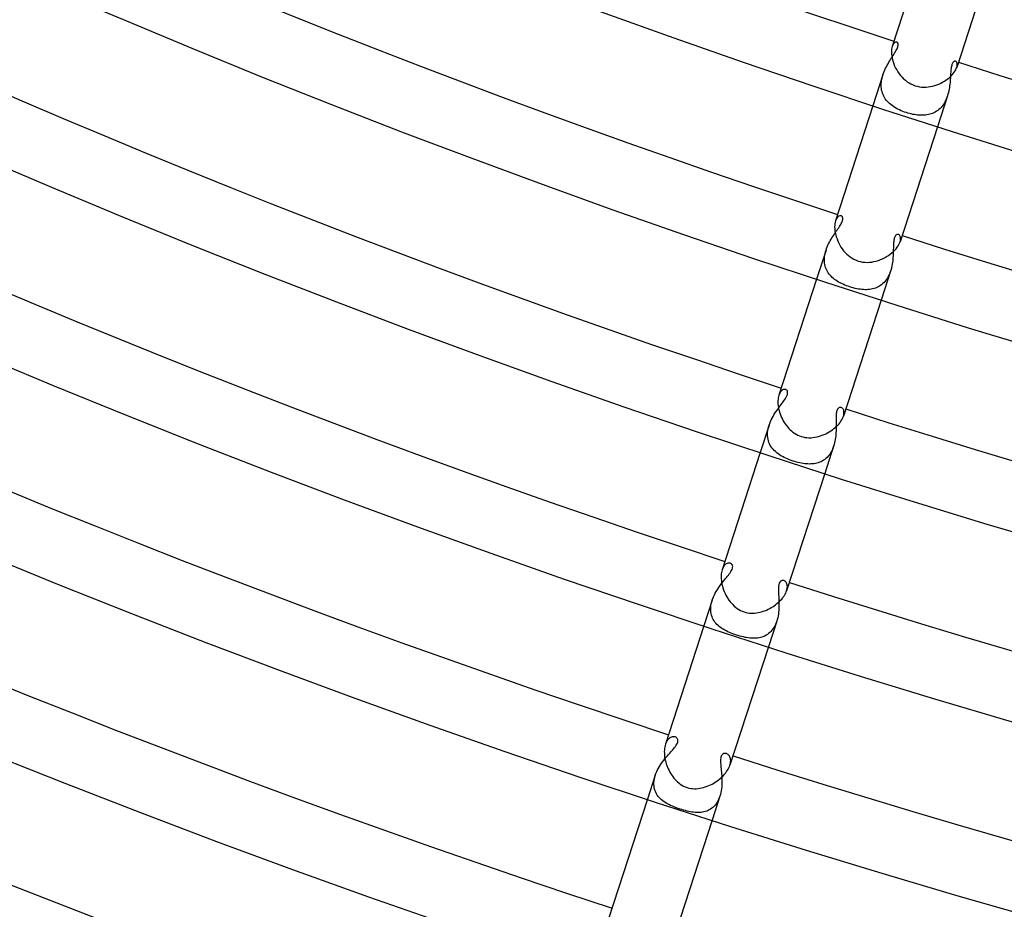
# Model space of a CAD drawing. Header units: millimetres. Extents: x -660 to 660, y -630 to 630.
# Tile 41 of 131: x -215 to -157, y -549 to -496. Entities that reach past the tile are written whole.
import ezdxf

# ---------------------------------------------------------------- set-up
doc = ezdxf.new("R2010")
doc.units = ezdxf.units.MM
doc.layers.add('HIDDEN', color=7, linetype='Continuous')
doc.layers.add('THICK', color=7, linetype='Continuous')

msp = doc.modelspace()

# ---------------------------------------------------------------- linework, layer by layer
at = {"layer": 'HIDDEN'}
for p, q in [((-163.899, -497.969), (-163.925, -498.038)), ((-163.868, -497.911), (-163.899, -497.969)), ((-163.834, -497.863), (-163.868, -497.911)), ((-163.798, -497.827), (-163.834, -497.863)), ((-163.762, -497.802), (-163.798, -497.827)), ((-163.725, -497.787), (-163.762, -497.802)), ((-163.691, -497.782), (-163.725, -497.787)), ((-163.659, -497.787), (-163.691, -497.782)), ((-163.637, -497.797), (-163.659, -497.787)), ((-163.617, -497.813), (-163.637, -497.797)), ((-163.601, -497.834), (-163.617, -497.813)), ((-163.589, -497.861), (-163.601, -497.834)), ((-163.581, -497.893), (-163.589, -497.861)), ((-163.587, -498.015), (-163.579, -497.97)), ((-163.578, -497.929), (-163.581, -497.893)), ((-163.579, -497.97), (-163.578, -497.929)), ((-163.872, -498.581), (-163.826, -498.509)), ((-163.826, -498.509), (-163.782, -498.438)), ((-163.782, -498.438), (-163.742, -498.369)), ((-163.742, -498.369), (-163.704, -498.303)), ((-163.704, -498.303), (-163.67, -498.238)), ((-163.67, -498.238), (-163.641, -498.176)), ((-163.641, -498.176), (-163.617, -498.118)), ((-163.617, -498.118), (-163.599, -498.065)), ((-163.599, -498.065), (-163.587, -498.015)), ((-164.217, -499.146), (-164.168, -499.058)), ((-164.168, -499.058), (-164.118, -498.973)), ((-164.118, -498.973), (-164.067, -498.89)), ((-164.067, -498.89), (-164.017, -498.809)), ((-164.017, -498.809), (-163.967, -498.731)), ((-163.967, -498.731), (-163.919, -498.655)), ((-163.919, -498.655), (-163.872, -498.581)), ((-160.404, -499.113), (-160.419, -499.163)), ((-160.387, -499.068), (-160.404, -499.113)), ((-160.369, -499.029), (-160.387, -499.068)), ((-160.349, -498.997), (-160.369, -499.029)), ((-160.329, -498.97), (-160.349, -498.997)), ((-160.308, -498.949), (-160.329, -498.97)), ((-160.288, -498.932), (-160.308, -498.949)), ((-160.267, -498.921), (-160.288, -498.932)), ((-160.247, -498.913), (-160.267, -498.921)), ((-160.227, -498.91), (-160.247, -498.913)), ((-160.208, -498.91), (-160.227, -498.91)), ((-160.189, -498.914), (-160.208, -498.91)), ((-160.16, -498.929), (-160.189, -498.914)), ((-160.135, -498.953), (-160.16, -498.929)), ((-160.115, -498.986), (-160.135, -498.953)), ((-160.1, -499.028), (-160.115, -498.986)), ((-160.102, -499.202), (-160.093, -499.136)), ((-160.092, -499.078), (-160.1, -499.028)), ((-160.093, -499.136), (-160.092, -499.078)), ((-164.471, -499.718), (-165.062, -501.536)), ((-164.501, -499.816), (-164.47, -499.716)), ((-164.47, -499.716), (-164.436, -499.616)), ((-164.436, -499.616), (-164.398, -499.518)), ((-164.398, -499.518), (-164.356, -499.423)), ((-164.356, -499.423), (-164.312, -499.328)), ((-164.312, -499.328), (-164.265, -499.236)), ((-164.265, -499.236), (-164.217, -499.146)), ((-160.481, -499.642), (-160.486, -499.725)), ((-160.475, -499.561), (-160.481, -499.642)), ((-160.469, -499.485), (-160.475, -499.561)), ((-160.462, -499.411), (-160.469, -499.485)), ((-160.454, -499.343), (-160.462, -499.411)), ((-160.444, -499.278), (-160.454, -499.343)), ((-160.432, -499.218), (-160.444, -499.278)), ((-160.419, -499.163), (-160.432, -499.218)), ((-160.121, -499.274), (-160.102, -499.202)), ((-164.575, -500.32), (-164.571, -500.219)), ((-164.571, -500.219), (-164.562, -500.119)), ((-164.562, -500.119), (-164.547, -500.018)), ((-164.547, -500.018), (-164.526, -499.917)), ((-164.526, -499.917), (-164.501, -499.816)), ((-160.528, -500.273), (-160.54, -500.369)), ((-160.518, -500.177), (-160.528, -500.273)), ((-160.51, -500.083), (-160.518, -500.177)), ((-160.503, -499.99), (-160.51, -500.083)), ((-160.497, -499.9), (-160.503, -499.99)), ((-160.491, -499.811), (-160.497, -499.9)), ((-160.486, -499.725), (-160.491, -499.811)), ((-164.572, -500.419), (-164.575, -500.32)), ((-164.563, -500.515), (-164.572, -500.419)), ((-164.548, -500.61), (-164.563, -500.515)), ((-164.526, -500.702), (-164.548, -500.61)), ((-164.499, -500.792), (-164.526, -500.702)), ((-164.465, -500.879), (-164.499, -500.792)), ((-164.426, -500.963), (-164.465, -500.879)), ((-160.638, -500.858), (-160.667, -500.953)), ((-160.612, -500.76), (-160.638, -500.858)), ((-160.589, -500.662), (-160.612, -500.76)), ((-160.57, -500.564), (-160.589, -500.662)), ((-160.554, -500.467), (-160.57, -500.564)), ((-160.54, -500.369), (-160.554, -500.467)), ((-164.381, -501.044), (-164.426, -500.963)), ((-164.332, -501.122), (-164.381, -501.044)), ((-164.277, -501.197), (-164.332, -501.122)), ((-164.217, -501.269), (-164.277, -501.197)), ((-164.152, -501.337), (-164.217, -501.269)), ((-164.084, -501.403), (-164.152, -501.337)), ((-164.011, -501.466), (-164.084, -501.403)), ((-160.667, -500.954), (-161.258, -502.772)), ((-160.872, -501.404), (-160.924, -501.484)), ((-160.822, -501.319), (-160.872, -501.404)), ((-160.777, -501.232), (-160.822, -501.319)), ((-160.737, -501.141), (-160.777, -501.232)), ((-160.7, -501.048), (-160.737, -501.141)), ((-160.667, -500.953), (-160.7, -501.048)), ((-163.933, -501.526), (-164.011, -501.466)), ((-163.852, -501.583), (-163.933, -501.526)), ((-163.768, -501.637), (-163.852, -501.583)), ((-163.679, -501.689), (-163.768, -501.637)), ((-163.588, -501.738), (-163.679, -501.689)), ((-163.494, -501.784), (-163.588, -501.738)), ((-163.397, -501.828), (-163.494, -501.784)), ((-163.297, -501.869), (-163.397, -501.828)), ((-163.195, -501.907), (-163.297, -501.869)), ((-163.091, -501.943), (-163.195, -501.907)), ((-162.997, -501.972), (-163.091, -501.943)), ((-162.902, -501.998), (-162.997, -501.972)), ((-162.806, -502.022), (-162.902, -501.998)), ((-162.711, -502.043), (-162.806, -502.022)), ((-161.709, -502.041), (-161.795, -502.061)), ((-161.626, -502.015), (-161.709, -502.041)), ((-161.545, -501.985), (-161.626, -502.015)), ((-161.465, -501.95), (-161.545, -501.985)), ((-161.388, -501.91), (-161.465, -501.95)), ((-161.313, -501.864), (-161.388, -501.91)), ((-161.241, -501.814), (-161.313, -501.864)), ((-161.171, -501.757), (-161.241, -501.814)), ((-161.104, -501.696), (-161.171, -501.757)), ((-161.041, -501.63), (-161.104, -501.696)), ((-160.981, -501.56), (-161.041, -501.63)), ((-160.924, -501.484), (-160.981, -501.56)), ((-162.616, -502.061), (-162.711, -502.043)), ((-162.521, -502.076), (-162.616, -502.061)), ((-162.427, -502.087), (-162.521, -502.076)), ((-162.333, -502.095), (-162.427, -502.087)), ((-162.241, -502.1), (-162.333, -502.095)), ((-162.149, -502.1), (-162.241, -502.1)), ((-162.059, -502.097), (-162.149, -502.1)), ((-161.969, -502.089), (-162.059, -502.097)), ((-161.881, -502.077), (-161.969, -502.089)), ((-161.795, -502.061), (-161.881, -502.077)), ((-167.234, -508.239), (-167.267, -508.321)), ((-167.197, -508.17), (-167.234, -508.239)), ((-167.155, -508.114), (-167.197, -508.17)), ((-167.11, -508.071), (-167.155, -508.114)), ((-167.064, -508.041), (-167.11, -508.071)), ((-167.019, -508.024), (-167.064, -508.041)), ((-166.975, -508.019), (-167.019, -508.024)), ((-166.935, -508.026), (-166.975, -508.019)), ((-166.912, -508.036), (-166.935, -508.026)), ((-166.928, -508.48), (-166.9, -508.424)), ((-166.891, -508.051), (-166.912, -508.036)), ((-166.9, -508.424), (-166.877, -508.371)), ((-166.873, -508.07), (-166.891, -508.051)), ((-166.877, -508.371), (-166.86, -508.321)), ((-166.858, -508.094), (-166.873, -508.07)), ((-166.86, -508.321), (-166.847, -508.274)), ((-166.847, -508.122), (-166.858, -508.094)), ((-166.84, -508.154), (-166.847, -508.122)), ((-166.847, -508.274), (-166.84, -508.231)), ((-166.837, -508.191), (-166.84, -508.154)), ((-166.84, -508.231), (-166.837, -508.191)), ((-167.273, -509.012), (-167.223, -508.939)), ((-167.223, -508.939), (-167.174, -508.868)), ((-167.174, -508.868), (-167.126, -508.798)), ((-167.126, -508.798), (-167.081, -508.731)), ((-167.081, -508.731), (-167.037, -508.665)), ((-167.037, -508.665), (-166.997, -508.601)), ((-166.997, -508.601), (-166.96, -508.539)), ((-166.96, -508.539), (-166.928, -508.48)), ((-167.673, -509.671), (-167.627, -509.582)), ((-167.627, -509.582), (-167.579, -509.494)), ((-167.579, -509.494), (-167.529, -509.408)), ((-167.529, -509.408), (-167.479, -509.325)), ((-167.479, -509.325), (-167.428, -509.243)), ((-167.428, -509.243), (-167.376, -509.164)), ((-167.376, -509.164), (-167.324, -509.087)), ((-167.324, -509.087), (-167.273, -509.012)), ((-163.836, -509.535), (-163.843, -509.605)), ((-163.827, -509.47), (-163.836, -509.535)), ((-163.816, -509.41), (-163.827, -509.47)), ((-163.803, -509.355), (-163.816, -509.41)), ((-163.787, -509.306), (-163.803, -509.355)), ((-163.769, -509.262), (-163.787, -509.306)), ((-163.749, -509.224), (-163.769, -509.262)), ((-163.727, -509.191), (-163.749, -509.224)), ((-163.704, -509.165), (-163.727, -509.191)), ((-163.679, -509.145), (-163.704, -509.165)), ((-163.654, -509.131), (-163.679, -509.145)), ((-163.629, -509.122), (-163.654, -509.131)), ((-163.604, -509.118), (-163.629, -509.122)), ((-163.58, -509.118), (-163.604, -509.118)), ((-163.557, -509.124), (-163.58, -509.118)), ((-163.524, -509.139), (-163.557, -509.124)), ((-163.495, -509.163), (-163.524, -509.139)), ((-163.47, -509.197), (-163.495, -509.163)), ((-163.45, -509.238), (-163.47, -509.197)), ((-163.462, -509.558), (-163.442, -509.48)), ((-163.436, -509.288), (-163.45, -509.238)), ((-163.442, -509.48), (-163.431, -509.409)), ((-163.429, -509.345), (-163.436, -509.288)), ((-163.431, -509.409), (-163.429, -509.345)), ((-167.827, -510.046), (-168.384, -511.76)), ((-167.88, -510.239), (-167.856, -510.141)), ((-167.856, -510.141), (-167.826, -510.044)), ((-167.826, -510.044), (-167.793, -509.949)), ((-167.793, -509.949), (-167.756, -509.855)), ((-167.756, -509.855), (-167.716, -509.762)), ((-167.716, -509.762), (-167.673, -509.671)), ((-163.862, -510.101), (-163.865, -510.194)), ((-163.86, -510.011), (-163.862, -510.101)), ((-163.858, -509.924), (-163.86, -510.011)), ((-163.855, -509.839), (-163.858, -509.924)), ((-163.852, -509.757), (-163.855, -509.839)), ((-163.848, -509.679), (-163.852, -509.757)), ((-163.843, -509.605), (-163.848, -509.679)), ((-167.925, -510.624), (-167.922, -510.529)), ((-167.922, -510.719), (-167.925, -510.624)), ((-167.922, -510.529), (-167.914, -510.432)), ((-167.914, -510.811), (-167.922, -510.719)), ((-167.914, -510.432), (-167.9, -510.336)), ((-167.9, -510.336), (-167.88, -510.239)), ((-163.898, -510.682), (-163.911, -510.783)), ((-163.888, -510.582), (-163.898, -510.682)), ((-163.879, -510.483), (-163.888, -510.582)), ((-163.873, -510.385), (-163.879, -510.483)), ((-163.868, -510.288), (-163.873, -510.385)), ((-163.865, -510.194), (-163.868, -510.288)), ((-167.899, -510.901), (-167.914, -510.811)), ((-167.879, -510.989), (-167.899, -510.901)), ((-167.853, -511.074), (-167.879, -510.989)), ((-167.821, -511.156), (-167.853, -511.074)), ((-167.784, -511.236), (-167.821, -511.156)), ((-167.742, -511.314), (-167.784, -511.236)), ((-167.695, -511.388), (-167.742, -511.314)), ((-164.023, -511.282), (-164.58, -512.996)), ((-164.022, -511.281), (-164.056, -511.377)), ((-163.993, -511.183), (-164.022, -511.281)), ((-163.967, -511.085), (-163.993, -511.183)), ((-163.945, -510.985), (-163.967, -511.085)), ((-163.926, -510.884), (-163.945, -510.985)), ((-163.911, -510.783), (-163.926, -510.884)), ((-167.644, -511.459), (-167.695, -511.388)), ((-167.587, -511.527), (-167.644, -511.459)), ((-167.527, -511.593), (-167.587, -511.527)), ((-167.463, -511.655), (-167.527, -511.593)), ((-167.394, -511.715), (-167.463, -511.655)), ((-167.322, -511.773), (-167.394, -511.715)), ((-167.246, -511.828), (-167.322, -511.773)), ((-167.166, -511.88), (-167.246, -511.828)), ((-167.084, -511.93), (-167.166, -511.88)), ((-164.342, -511.884), (-164.404, -511.954)), ((-164.284, -511.81), (-164.342, -511.884)), ((-164.231, -511.731), (-164.284, -511.81)), ((-164.181, -511.649), (-164.231, -511.731)), ((-164.135, -511.562), (-164.181, -511.649)), ((-164.094, -511.471), (-164.135, -511.562)), ((-164.056, -511.377), (-164.094, -511.471)), ((-166.998, -511.978), (-167.084, -511.93)), ((-166.909, -512.023), (-166.998, -511.978)), ((-166.818, -512.066), (-166.909, -512.023)), ((-166.724, -512.107), (-166.818, -512.066)), ((-166.628, -512.146), (-166.724, -512.107)), ((-166.529, -512.182), (-166.628, -512.146)), ((-166.429, -512.216), (-166.529, -512.182)), ((-166.326, -512.248), (-166.429, -512.216)), ((-166.221, -512.278), (-166.326, -512.248)), ((-166.117, -512.304), (-166.221, -512.278)), ((-166.014, -512.326), (-166.117, -512.304)), ((-165.912, -512.345), (-166.014, -512.326)), ((-165.813, -512.36), (-165.912, -512.345)), ((-165.715, -512.371), (-165.813, -512.36)), ((-165.619, -512.379), (-165.715, -512.371)), ((-165.526, -512.382), (-165.619, -512.379)), ((-165.434, -512.382), (-165.526, -512.382)), ((-165.344, -512.377), (-165.434, -512.382)), ((-165.255, -512.369), (-165.344, -512.377)), ((-165.168, -512.356), (-165.255, -512.369)), ((-165.082, -512.338), (-165.168, -512.356)), ((-164.998, -512.316), (-165.082, -512.338)), ((-164.915, -512.289), (-164.998, -512.316)), ((-164.835, -512.257), (-164.915, -512.289)), ((-164.756, -512.22), (-164.835, -512.257)), ((-164.68, -512.177), (-164.756, -512.22)), ((-164.607, -512.129), (-164.68, -512.177)), ((-164.536, -512.076), (-164.607, -512.129)), ((-164.469, -512.018), (-164.536, -512.076)), ((-164.404, -511.954), (-164.469, -512.018)), ((-170.383, -518.292), (-170.421, -518.316)), ((-170.346, -518.274), (-170.383, -518.292)), ((-170.309, -518.263), (-170.346, -518.274)), ((-170.273, -518.258), (-170.309, -518.263)), ((-170.238, -518.259), (-170.273, -518.258)), ((-170.205, -518.267), (-170.238, -518.259)), ((-170.171, -518.282), (-170.205, -518.267)), ((-170.141, -518.305), (-170.171, -518.282)), ((-170.585, -518.542), (-170.609, -518.608)), ((-170.557, -518.483), (-170.585, -518.542)), ((-170.525, -518.43), (-170.557, -518.483)), ((-170.492, -518.385), (-170.525, -518.43)), ((-170.457, -518.347), (-170.492, -518.385)), ((-170.421, -518.316), (-170.457, -518.347)), ((-170.309, -518.932), (-170.262, -518.863)), ((-170.262, -518.863), (-170.216, -518.792)), ((-170.216, -518.792), (-170.172, -518.717)), ((-170.172, -518.717), (-170.134, -518.639)), ((-170.117, -518.335), (-170.141, -518.305)), ((-170.134, -518.639), (-170.105, -518.561)), ((-170.099, -518.375), (-170.117, -518.335)), ((-170.105, -518.561), (-170.09, -518.487)), ((-170.089, -518.425), (-170.099, -518.375)), ((-170.09, -518.487), (-170.089, -518.425)), ((-170.714, -519.484), (-170.652, -519.398)), ((-170.652, -519.398), (-170.591, -519.314)), ((-170.591, -519.314), (-170.531, -519.232)), ((-170.531, -519.232), (-170.472, -519.154)), ((-170.472, -519.154), (-170.415, -519.077)), ((-170.415, -519.077), (-170.36, -519.003)), ((-170.36, -519.003), (-170.309, -518.932)), ((-167.149, -519.433), (-167.169, -519.472)), ((-167.126, -519.4), (-167.149, -519.433)), ((-167.101, -519.373), (-167.126, -519.4)), ((-167.074, -519.352), (-167.101, -519.373)), ((-167.046, -519.336), (-167.074, -519.352)), ((-167.018, -519.327), (-167.046, -519.336)), ((-166.988, -519.323), (-167.018, -519.327)), ((-166.959, -519.324), (-166.988, -519.323)), ((-166.931, -519.331), (-166.959, -519.324)), ((-166.9, -519.344), (-166.931, -519.331)), ((-166.872, -519.363), (-166.9, -519.344)), ((-166.845, -519.388), (-166.872, -519.363)), ((-166.822, -519.418), (-166.845, -519.388)), ((-166.802, -519.454), (-166.822, -519.418)), ((-166.786, -519.496), (-166.802, -519.454)), ((-171.055, -520.057), (-171.004, -519.956)), ((-171.004, -519.956), (-170.95, -519.857)), ((-170.95, -519.857), (-170.894, -519.76)), ((-170.894, -519.76), (-170.835, -519.665)), ((-170.835, -519.665), (-170.775, -519.574)), ((-170.775, -519.574), (-170.714, -519.484)), ((-167.237, -519.897), (-167.238, -519.976)), ((-167.238, -519.976), (-167.238, -520.058)), ((-167.234, -519.822), (-167.237, -519.897)), ((-167.23, -519.751), (-167.234, -519.822)), ((-167.223, -519.685), (-167.23, -519.751)), ((-167.214, -519.623), (-167.223, -519.685)), ((-167.201, -519.566), (-167.214, -519.623)), ((-167.186, -519.516), (-167.201, -519.566)), ((-167.169, -519.472), (-167.186, -519.516)), ((-166.805, -519.844), (-166.785, -519.776)), ((-166.774, -519.542), (-166.786, -519.496)), ((-166.785, -519.776), (-166.773, -519.711)), ((-166.768, -519.594), (-166.774, -519.542)), ((-166.773, -519.711), (-166.768, -519.65)), ((-166.768, -519.65), (-166.768, -519.594)), ((-171.182, -520.371), (-171.706, -521.984)), ((-171.258, -520.691), (-171.239, -520.585)), ((-171.239, -520.585), (-171.213, -520.478)), ((-171.213, -520.478), (-171.182, -520.371)), ((-171.182, -520.371), (-171.144, -520.265)), ((-171.144, -520.265), (-171.102, -520.161)), ((-171.102, -520.161), (-171.055, -520.057)), ((-167.238, -520.058), (-167.237, -520.143)), ((-167.237, -520.143), (-167.236, -520.231)), ((-167.235, -520.608), (-167.237, -520.707)), ((-167.236, -520.231), (-167.235, -520.322)), ((-167.235, -520.322), (-167.234, -520.416)), ((-167.234, -520.511), (-167.235, -520.608)), ((-167.234, -520.416), (-167.234, -520.511)), ((-171.275, -520.901), (-171.27, -520.797)), ((-171.273, -521.004), (-171.275, -520.901)), ((-171.264, -521.104), (-171.273, -521.004)), ((-171.27, -520.797), (-171.258, -520.691)), ((-171.247, -521.202), (-171.264, -521.104)), ((-167.269, -521.109), (-167.284, -521.21)), ((-167.257, -521.008), (-167.269, -521.109)), ((-167.248, -520.907), (-167.257, -521.008)), ((-167.242, -520.806), (-167.248, -520.907)), ((-167.237, -520.707), (-167.242, -520.806)), ((-171.224, -521.297), (-171.247, -521.202)), ((-171.194, -521.388), (-171.224, -521.297)), ((-171.157, -521.476), (-171.194, -521.388)), ((-171.113, -521.561), (-171.157, -521.476)), ((-171.064, -521.642), (-171.113, -521.561)), ((-171.009, -521.72), (-171.064, -521.642)), ((-170.948, -521.794), (-171.009, -521.72)), ((-167.378, -521.607), (-167.902, -523.22)), ((-167.411, -521.704), (-167.45, -521.797)), ((-167.378, -521.607), (-167.411, -521.704)), ((-167.348, -521.51), (-167.378, -521.607)), ((-167.323, -521.411), (-167.348, -521.51)), ((-167.301, -521.311), (-167.323, -521.411)), ((-167.284, -521.21), (-167.301, -521.311)), ((-170.882, -521.864), (-170.948, -521.794)), ((-170.812, -521.932), (-170.882, -521.864)), ((-170.736, -521.996), (-170.812, -521.932)), ((-170.656, -522.057), (-170.736, -521.996)), ((-170.572, -522.115), (-170.656, -522.057)), ((-170.483, -522.17), (-170.572, -522.115)), ((-170.39, -522.223), (-170.483, -522.17)), ((-170.294, -522.273), (-170.39, -522.223)), ((-170.194, -522.32), (-170.294, -522.273)), ((-170.091, -522.365), (-170.194, -522.32)), ((-167.831, -522.334), (-167.9, -522.391)), ((-167.766, -522.273), (-167.831, -522.334)), ((-167.704, -522.206), (-167.766, -522.273)), ((-167.645, -522.134), (-167.704, -522.206)), ((-167.59, -522.057), (-167.645, -522.134)), ((-167.539, -521.974), (-167.59, -522.057)), ((-167.492, -521.888), (-167.539, -521.974)), ((-167.45, -521.797), (-167.492, -521.888)), ((-169.985, -522.408), (-170.091, -522.365)), ((-169.877, -522.448), (-169.985, -522.408)), ((-169.766, -522.486), (-169.877, -522.448)), ((-169.668, -522.516), (-169.766, -522.486)), ((-169.57, -522.544), (-169.668, -522.516)), ((-169.471, -522.57), (-169.57, -522.544)), ((-169.373, -522.593), (-169.471, -522.57)), ((-169.276, -522.612), (-169.373, -522.593)), ((-169.18, -522.629), (-169.276, -522.612)), ((-169.085, -522.643), (-169.18, -522.629)), ((-168.99, -522.653), (-169.085, -522.643)), ((-168.897, -522.659), (-168.99, -522.653)), ((-168.805, -522.662), (-168.897, -522.659)), ((-168.714, -522.66), (-168.805, -522.662)), ((-168.625, -522.655), (-168.714, -522.66)), ((-168.537, -522.645), (-168.625, -522.655)), ((-168.451, -522.631), (-168.537, -522.645)), ((-168.366, -522.612), (-168.451, -522.631)), ((-168.283, -522.588), (-168.366, -522.612)), ((-168.202, -522.559), (-168.283, -522.588)), ((-168.123, -522.525), (-168.202, -522.559)), ((-168.047, -522.486), (-168.123, -522.525)), ((-167.972, -522.441), (-168.047, -522.486)), ((-167.9, -522.391), (-167.972, -522.441)), ((-173.862, -528.704), (-173.895, -528.761)), ((-173.826, -528.654), (-173.862, -528.704)), ((-173.787, -528.612), (-173.826, -528.654)), ((-173.747, -528.576), (-173.787, -528.612)), ((-173.706, -528.547), (-173.747, -528.576)), ((-173.664, -528.525), (-173.706, -528.547)), ((-173.622, -528.51), (-173.664, -528.525)), ((-173.581, -528.501), (-173.622, -528.51)), ((-173.541, -528.499), (-173.581, -528.501)), ((-173.503, -528.502), (-173.541, -528.499)), ((-173.468, -528.51), (-173.503, -528.502)), ((-173.43, -528.526), (-173.468, -528.51)), ((-173.398, -528.549), (-173.43, -528.526)), ((-173.37, -528.578), (-173.398, -528.549)), ((-173.348, -528.614), (-173.37, -528.578)), ((-173.334, -528.655), (-173.348, -528.614)), ((-173.328, -528.702), (-173.334, -528.655)), ((-173.331, -528.753), (-173.328, -528.702)), ((-173.926, -528.826), (-173.952, -528.897)), ((-173.895, -528.761), (-173.926, -528.826)), ((-173.691, -529.348), (-173.635, -529.279)), ((-173.635, -529.279), (-173.581, -529.211)), ((-173.581, -529.211), (-173.529, -529.142)), ((-173.529, -529.142), (-173.48, -529.073)), ((-173.48, -529.073), (-173.435, -529.005)), ((-173.435, -529.005), (-173.396, -528.937)), ((-173.396, -528.937), (-173.364, -528.872)), ((-173.364, -528.872), (-173.343, -528.81)), ((-173.343, -528.81), (-173.331, -528.753)), ((-174.126, -529.908), (-174.063, -529.82)), ((-174.063, -529.82), (-174, -529.734)), ((-174, -529.734), (-173.936, -529.652)), ((-173.936, -529.652), (-173.872, -529.572)), ((-173.872, -529.572), (-173.81, -529.494)), ((-173.81, -529.494), (-173.749, -529.42)), ((-173.749, -529.42), (-173.691, -529.348)), ((-170.624, -529.855), (-170.632, -529.946)), ((-170.608, -529.767), (-170.624, -529.855)), ((-170.583, -529.688), (-170.608, -529.767)), ((-170.553, -529.629), (-170.583, -529.688)), ((-170.519, -529.587), (-170.553, -529.629)), ((-170.484, -529.558), (-170.519, -529.587)), ((-170.451, -529.54), (-170.484, -529.558)), ((-170.417, -529.529), (-170.451, -529.54)), ((-170.383, -529.525), (-170.417, -529.529)), ((-170.347, -529.527), (-170.383, -529.525)), ((-170.312, -529.535), (-170.347, -529.527)), ((-170.28, -529.548), (-170.312, -529.535)), ((-170.25, -529.567), (-170.28, -529.548)), ((-170.221, -529.59), (-170.25, -529.567)), ((-170.194, -529.618), (-170.221, -529.59)), ((-170.17, -529.65), (-170.194, -529.618)), ((-170.149, -529.688), (-170.17, -529.65)), ((-170.132, -529.729), (-170.149, -529.688)), ((-170.119, -529.776), (-170.132, -529.729)), ((-170.11, -529.826), (-170.119, -529.776)), ((-170.107, -529.88), (-170.11, -529.826)), ((-170.108, -529.939), (-170.107, -529.88)), ((-174.457, -530.487), (-174.41, -530.385)), ((-174.41, -530.385), (-174.36, -530.286)), ((-174.36, -530.286), (-174.305, -530.188)), ((-174.305, -530.188), (-174.248, -530.092)), ((-174.248, -530.092), (-174.188, -529.999)), ((-174.188, -529.999), (-174.126, -529.908)), ((-170.632, -529.946), (-170.634, -530.036)), ((-170.634, -530.036), (-170.633, -530.12)), ((-170.633, -530.12), (-170.631, -530.204)), ((-170.631, -530.204), (-170.627, -530.292)), ((-170.627, -530.292), (-170.622, -530.383)), ((-170.622, -530.383), (-170.617, -530.477)), ((-170.617, -530.477), (-170.612, -530.573)), ((-170.148, -530.133), (-170.128, -530.065)), ((-170.128, -530.065), (-170.115, -530)), ((-170.115, -530), (-170.108, -529.939)), ((-174.536, -530.694), (-175.028, -532.208)), ((-174.62, -531.102), (-174.609, -531.001)), ((-174.609, -531.001), (-174.59, -530.898)), ((-174.59, -530.898), (-174.566, -530.795)), ((-174.566, -530.795), (-174.535, -530.693)), ((-174.535, -530.693), (-174.499, -530.589)), ((-174.499, -530.589), (-174.457, -530.487)), ((-170.612, -530.573), (-170.607, -530.672)), ((-170.607, -530.672), (-170.603, -530.773)), ((-170.603, -530.773), (-170.601, -530.876)), ((-170.6, -530.98), (-170.602, -531.086)), ((-170.601, -530.876), (-170.6, -530.98)), ((-174.625, -531.202), (-174.62, -531.102)), ((-174.623, -531.299), (-174.625, -531.202)), ((-174.614, -531.395), (-174.623, -531.299)), ((-174.598, -531.488), (-174.614, -531.395)), ((-174.575, -531.578), (-174.598, -531.488)), ((-174.547, -531.665), (-174.575, -531.578)), ((-170.654, -531.62), (-170.676, -531.725)), ((-170.637, -531.514), (-170.654, -531.62)), ((-170.623, -531.407), (-170.637, -531.514)), ((-170.613, -531.299), (-170.623, -531.407)), ((-170.606, -531.192), (-170.613, -531.299)), ((-170.602, -531.086), (-170.606, -531.192)), ((-174.512, -531.748), (-174.547, -531.665)), ((-174.471, -531.828), (-174.512, -531.748)), ((-174.425, -531.905), (-174.471, -531.828)), ((-174.373, -531.979), (-174.425, -531.905)), ((-174.316, -532.049), (-174.373, -531.979)), ((-174.255, -532.116), (-174.316, -532.049)), ((-174.188, -532.18), (-174.255, -532.116)), ((-174.118, -532.241), (-174.188, -532.18)), ((-170.732, -531.93), (-171.224, -533.444)), ((-170.852, -532.219), (-170.901, -532.306)), ((-170.807, -532.127), (-170.852, -532.219)), ((-170.767, -532.03), (-170.807, -532.127)), ((-170.732, -531.93), (-170.767, -532.03)), ((-170.701, -531.829), (-170.732, -531.93)), ((-170.676, -531.725), (-170.701, -531.829)), ((-174.043, -532.299), (-174.118, -532.241)), ((-173.964, -532.354), (-174.043, -532.299)), ((-173.881, -532.406), (-173.964, -532.354)), ((-173.794, -532.456), (-173.881, -532.406)), ((-173.704, -532.504), (-173.794, -532.456)), ((-173.611, -532.55), (-173.704, -532.504)), ((-173.514, -532.594), (-173.611, -532.55)), ((-173.414, -532.636), (-173.514, -532.594)), ((-173.312, -532.676), (-173.414, -532.636)), ((-173.207, -532.714), (-173.312, -532.676)), ((-173.101, -532.75), (-173.207, -532.714)), ((-173.001, -532.781), (-173.101, -532.75)), ((-172.9, -532.81), (-173.001, -532.781)), ((-171.438, -532.804), (-171.519, -532.839)), ((-171.36, -532.763), (-171.438, -532.804)), ((-171.284, -532.716), (-171.36, -532.763)), ((-171.212, -532.662), (-171.284, -532.716)), ((-171.142, -532.603), (-171.212, -532.662)), ((-171.076, -532.538), (-171.142, -532.603)), ((-171.013, -532.466), (-171.076, -532.538)), ((-170.955, -532.389), (-171.013, -532.466)), ((-170.901, -532.306), (-170.955, -532.389)), ((-172.8, -532.837), (-172.9, -532.81)), ((-172.701, -532.861), (-172.8, -532.837)), ((-172.602, -532.882), (-172.701, -532.861)), ((-172.505, -532.9), (-172.602, -532.882)), ((-172.409, -532.915), (-172.505, -532.9)), ((-172.314, -532.926), (-172.409, -532.915)), ((-172.221, -532.934), (-172.314, -532.926)), ((-172.129, -532.938), (-172.221, -532.934)), ((-172.038, -532.938), (-172.129, -532.938)), ((-171.948, -532.934), (-172.038, -532.938)), ((-171.86, -532.925), (-171.948, -532.934)), ((-171.772, -532.911), (-171.86, -532.925)), ((-171.686, -532.893), (-171.772, -532.911)), ((-171.602, -532.869), (-171.686, -532.893)), ((-171.519, -532.839), (-171.602, -532.869)), ((-177.269, -539.115), (-177.296, -539.19)), ((-177.237, -539.046), (-177.269, -539.115)), ((-177.201, -538.984), (-177.237, -539.046)), ((-177.162, -538.929), (-177.201, -538.984)), ((-177.121, -538.882), (-177.162, -538.929)), ((-177.078, -538.842), (-177.121, -538.882)), ((-177.033, -538.809), (-177.078, -538.842)), ((-176.987, -538.782), (-177.033, -538.809)), ((-176.94, -538.762), (-176.987, -538.782)), ((-176.894, -538.749), (-176.94, -538.762)), ((-176.848, -538.742), (-176.894, -538.749)), ((-176.804, -538.742), (-176.848, -538.742)), ((-176.762, -538.746), (-176.804, -538.742)), ((-176.722, -538.756), (-176.762, -538.746)), ((-176.684, -538.772), (-176.722, -538.756)), ((-176.65, -538.793), (-176.684, -538.772)), ((-176.656, -539.246), (-176.618, -539.184)), ((-176.619, -538.818), (-176.65, -538.793)), ((-176.594, -538.849), (-176.619, -538.818)), ((-176.618, -539.184), (-176.59, -539.125)), ((-176.574, -538.885), (-176.594, -538.849)), ((-176.59, -539.125), (-176.57, -539.07)), ((-176.561, -538.925), (-176.574, -538.885)), ((-176.57, -539.07), (-176.558, -539.018)), ((-176.556, -538.97), (-176.561, -538.925)), ((-176.558, -539.018), (-176.556, -538.97)), ((-177.11, -539.787), (-177.043, -539.713)), ((-177.043, -539.713), (-176.979, -539.641)), ((-176.979, -539.641), (-176.918, -539.572)), ((-176.918, -539.572), (-176.859, -539.506)), ((-176.859, -539.506), (-176.802, -539.439)), ((-176.802, -539.439), (-176.749, -539.374)), ((-176.749, -539.374), (-176.699, -539.309)), ((-176.699, -539.309), (-176.656, -539.246)), ((-173.897, -539.755), (-173.928, -539.777)), ((-173.865, -539.739), (-173.897, -539.755)), ((-173.832, -539.729), (-173.865, -539.739)), ((-173.8, -539.725), (-173.832, -539.729)), ((-173.767, -539.725), (-173.8, -539.725)), ((-173.735, -539.729), (-173.767, -539.725)), ((-173.702, -539.737), (-173.735, -539.729)), ((-173.667, -539.751), (-173.702, -539.737)), ((-173.632, -539.77), (-173.667, -539.751)), ((-177.584, -540.395), (-177.52, -540.3)), ((-177.52, -540.3), (-177.453, -540.207)), ((-177.453, -540.207), (-177.385, -540.117)), ((-177.385, -540.117), (-177.316, -540.03)), ((-177.316, -540.03), (-177.246, -539.946)), ((-177.246, -539.946), (-177.178, -539.865)), ((-177.178, -539.865), (-177.11, -539.787)), ((-174.041, -540.058), (-174.045, -540.128)), ((-174.045, -540.128), (-174.045, -540.203)), ((-174.045, -540.203), (-174.042, -540.283)), ((-174.042, -540.283), (-174.036, -540.366)), ((-174.033, -539.995), (-174.041, -540.058)), ((-174.021, -539.938), (-174.033, -539.995)), ((-174.004, -539.887), (-174.021, -539.938)), ((-173.982, -539.843), (-174.004, -539.887)), ((-173.957, -539.806), (-173.982, -539.843)), ((-173.928, -539.777), (-173.957, -539.806)), ((-173.6, -539.794), (-173.632, -539.77)), ((-173.568, -539.822), (-173.6, -539.794)), ((-173.54, -539.856), (-173.568, -539.822)), ((-173.514, -539.894), (-173.54, -539.856)), ((-173.492, -539.937), (-173.514, -539.894)), ((-173.474, -539.984), (-173.492, -539.937)), ((-173.46, -540.035), (-173.474, -539.984)), ((-173.471, -540.352), (-173.457, -540.282)), ((-173.451, -540.091), (-173.46, -540.035)), ((-173.457, -540.282), (-173.449, -540.215)), ((-173.447, -540.151), (-173.451, -540.091)), ((-173.449, -540.215), (-173.447, -540.151)), ((-177.889, -541.013), (-177.851, -540.906)), ((-177.851, -540.906), (-177.807, -540.801)), ((-177.807, -540.801), (-177.758, -540.696)), ((-177.758, -540.696), (-177.703, -540.593)), ((-177.703, -540.593), (-177.645, -540.493)), ((-177.645, -540.493), (-177.584, -540.395)), ((-174.036, -540.366), (-174.029, -540.453)), ((-174.029, -540.453), (-174.02, -540.543)), ((-174.02, -540.543), (-174.011, -540.636)), ((-174.011, -540.636), (-174.001, -540.732)), ((-174.001, -540.732), (-173.991, -540.832)), ((-173.991, -540.832), (-173.983, -540.934)), ((-173.492, -540.425), (-173.471, -540.352)), ((-177.889, -541.013), (-178.35, -542.432)), ((-177.973, -541.543), (-177.972, -541.44)), ((-177.972, -541.44), (-177.962, -541.335)), ((-177.962, -541.335), (-177.945, -541.228)), ((-177.945, -541.228), (-177.92, -541.12)), ((-177.92, -541.12), (-177.889, -541.013)), ((-173.983, -540.934), (-173.975, -541.039)), ((-173.975, -541.039), (-173.969, -541.147)), ((-173.969, -541.147), (-173.965, -541.256)), ((-173.964, -541.48), (-173.969, -541.593)), ((-173.965, -541.256), (-173.963, -541.368)), ((-173.963, -541.368), (-173.964, -541.48)), ((-177.967, -541.644), (-177.973, -541.543)), ((-177.953, -541.743), (-177.967, -541.644)), ((-177.932, -541.838), (-177.953, -541.743)), ((-177.903, -541.929), (-177.932, -541.838)), ((-177.867, -542.017), (-177.903, -541.929)), ((-177.825, -542.101), (-177.867, -542.017)), ((-174.028, -542.038), (-174.054, -542.145)), ((-174.006, -541.928), (-174.028, -542.038)), ((-173.99, -541.817), (-174.006, -541.928)), ((-173.977, -541.705), (-173.99, -541.817)), ((-173.969, -541.593), (-173.977, -541.705)), ((-177.776, -542.181), (-177.825, -542.101)), ((-177.72, -542.257), (-177.776, -542.181)), ((-177.659, -542.33), (-177.72, -542.257)), ((-177.592, -542.399), (-177.659, -542.33)), ((-177.52, -542.464), (-177.592, -542.399)), ((-177.443, -542.526), (-177.52, -542.464)), ((-177.362, -542.585), (-177.443, -542.526)), ((-177.275, -542.641), (-177.362, -542.585)), ((-177.184, -542.694), (-177.275, -542.641)), ((-174.085, -542.249), (-174.546, -543.668)), ((-174.254, -542.621), (-174.308, -542.701)), ((-174.205, -542.535), (-174.254, -542.621)), ((-174.16, -542.444), (-174.205, -542.535)), ((-174.12, -542.349), (-174.16, -542.444)), ((-174.085, -542.25), (-174.12, -542.349)), ((-174.054, -542.145), (-174.085, -542.25)), ((-177.089, -542.745), (-177.184, -542.694)), ((-176.989, -542.793), (-177.089, -542.745)), ((-176.885, -542.84), (-176.989, -542.793)), ((-176.777, -542.884), (-176.885, -542.84)), ((-176.666, -542.927), (-176.777, -542.884)), ((-176.551, -542.968), (-176.666, -542.927)), ((-176.434, -543.008), (-176.551, -542.968)), ((-176.327, -543.041), (-176.434, -543.008)), ((-176.219, -543.073), (-176.327, -543.041)), ((-176.112, -543.102), (-176.219, -543.073)), ((-176.009, -543.128), (-176.112, -543.102)), ((-175.91, -543.15), (-176.009, -543.128)), ((-175.813, -543.169), (-175.91, -543.15)), ((-175.721, -543.184), (-175.813, -543.169)), ((-175.631, -543.196), (-175.721, -543.184)), ((-175.543, -543.205), (-175.631, -543.196)), ((-175.455, -543.21), (-175.543, -543.205)), ((-175.367, -543.212), (-175.455, -543.21)), ((-175.28, -543.21), (-175.367, -543.212)), ((-175.194, -543.203), (-175.28, -543.21)), ((-175.109, -543.192), (-175.194, -543.203)), ((-175.025, -543.175), (-175.109, -543.192)), ((-174.943, -543.154), (-175.025, -543.175)), ((-174.862, -543.127), (-174.943, -543.154)), ((-174.783, -543.095), (-174.862, -543.127)), ((-174.707, -543.057), (-174.783, -543.095)), ((-174.633, -543.013), (-174.707, -543.057)), ((-174.561, -542.963), (-174.633, -543.013)), ((-174.493, -542.906), (-174.561, -542.963)), ((-174.427, -542.844), (-174.493, -542.906)), ((-174.366, -542.776), (-174.427, -542.844)), ((-174.308, -542.701), (-174.366, -542.776))]:
    msp.add_line(p, q, dxfattribs=at)
at = {"layer": 'THICK'}
for p, q in [((-161.74, -491.312), (-163.926, -498.039)), ((-157.936, -492.548), (-160.121, -499.275)), ((-163.97, -498.288), (-163.972, -498.387)), ((-163.972, -498.387), (-163.967, -498.492)), ((-163.961, -498.196), (-163.97, -498.288)), ((-163.967, -498.492), (-163.955, -498.602)), ((-163.946, -498.113), (-163.961, -498.196)), ((-163.925, -498.038), (-163.946, -498.113)), ((-163.955, -498.602), (-163.935, -498.717)), ((-163.935, -498.717), (-163.907, -498.835)), ((-163.907, -498.835), (-163.873, -498.954)), ((-163.873, -498.954), (-163.83, -499.073)), ((-163.83, -499.073), (-163.781, -499.193)), ((-163.781, -499.193), (-163.725, -499.311)), ((-163.725, -499.311), (-163.661, -499.427)), ((-163.661, -499.427), (-163.592, -499.539)), ((-163.592, -499.539), (-163.516, -499.649)), ((-163.516, -499.649), (-163.433, -499.754)), ((-160.475, -499.794), (-160.4, -499.718)), ((-160.4, -499.718), (-160.332, -499.64)), ((-160.332, -499.64), (-160.273, -499.562)), ((-160.273, -499.562), (-160.222, -499.486)), ((-160.222, -499.486), (-160.18, -499.412)), ((-160.18, -499.412), (-160.146, -499.342)), ((-160.146, -499.342), (-160.121, -499.274)), ((-163.433, -499.754), (-163.345, -499.854)), ((-163.345, -499.854), (-163.251, -499.948)), ((-163.251, -499.948), (-163.151, -500.035)), ((-163.151, -500.035), (-163.045, -500.116)), ((-163.045, -500.116), (-162.935, -500.189)), ((-162.935, -500.189), (-162.819, -500.253)), ((-162.819, -500.253), (-162.698, -500.308)), ((-161.3, -500.302), (-161.181, -500.255)), ((-161.181, -500.255), (-161.065, -500.203)), ((-161.065, -500.203), (-160.954, -500.145)), ((-160.954, -500.145), (-160.847, -500.082)), ((-160.847, -500.082), (-160.745, -500.015)), ((-160.745, -500.015), (-160.649, -499.944)), ((-160.649, -499.944), (-160.558, -499.87)), ((-160.558, -499.87), (-160.475, -499.794)), ((-162.698, -500.308), (-162.575, -500.354)), ((-162.575, -500.354), (-162.448, -500.39)), ((-162.448, -500.39), (-162.319, -500.416)), ((-162.319, -500.416), (-162.19, -500.431)), ((-162.19, -500.431), (-162.06, -500.438)), ((-162.06, -500.438), (-161.93, -500.435)), ((-161.93, -500.435), (-161.801, -500.424)), ((-161.801, -500.424), (-161.673, -500.405)), ((-161.673, -500.405), (-161.546, -500.378)), ((-161.546, -500.378), (-161.422, -500.343)), ((-161.422, -500.343), (-161.3, -500.302)), ((-165.062, -501.536), (-167.267, -508.322)), ((-161.258, -502.772), (-163.463, -509.558)), ((-167.289, -508.402), (-167.305, -508.49)), ((-167.267, -508.321), (-167.289, -508.402)), ((-167.315, -508.586), (-167.318, -508.689)), ((-167.318, -508.689), (-167.313, -508.799)), ((-167.305, -508.49), (-167.315, -508.586)), ((-167.313, -508.799), (-167.302, -508.913)), ((-167.302, -508.913), (-167.282, -509.031)), ((-167.282, -509.031), (-167.255, -509.15)), ((-167.255, -509.15), (-167.221, -509.272)), ((-167.221, -509.272), (-167.179, -509.393)), ((-167.179, -509.393), (-167.131, -509.515)), ((-167.131, -509.515), (-167.075, -509.634)), ((-163.491, -509.634), (-163.462, -509.558)), ((-167.075, -509.634), (-167.013, -509.752)), ((-167.013, -509.752), (-166.945, -509.866)), ((-166.945, -509.866), (-166.87, -509.976)), ((-166.87, -509.976), (-166.789, -510.082)), ((-166.789, -510.082), (-166.702, -510.184)), ((-163.947, -510.212), (-163.856, -510.131)), ((-163.856, -510.131), (-163.774, -510.048)), ((-163.774, -510.048), (-163.699, -509.964)), ((-163.699, -509.964), (-163.633, -509.879)), ((-163.633, -509.879), (-163.576, -509.795)), ((-163.576, -509.795), (-163.529, -509.713)), ((-163.529, -509.713), (-163.491, -509.634)), ((-166.702, -510.184), (-166.609, -510.279)), ((-166.609, -510.279), (-166.509, -510.368)), ((-166.509, -510.368), (-166.404, -510.45)), ((-166.404, -510.45), (-166.294, -510.525)), ((-166.294, -510.525), (-166.178, -510.59)), ((-166.178, -510.59), (-166.058, -510.646)), ((-166.058, -510.646), (-165.934, -510.692)), ((-165.934, -510.692), (-165.802, -510.729)), ((-165.802, -510.729), (-165.669, -510.754)), ((-165.131, -510.752), (-164.999, -510.729)), ((-164.999, -510.729), (-164.868, -510.697)), ((-164.868, -510.697), (-164.739, -510.657)), ((-164.739, -510.657), (-164.614, -510.611)), ((-164.614, -510.611), (-164.491, -510.558)), ((-164.491, -510.558), (-164.373, -510.499)), ((-164.373, -510.499), (-164.258, -510.434)), ((-164.258, -510.434), (-164.149, -510.364)), ((-164.149, -510.364), (-164.045, -510.29)), ((-164.045, -510.29), (-163.947, -510.212)), ((-165.669, -510.754), (-165.535, -510.769)), ((-165.535, -510.769), (-165.4, -510.773)), ((-165.4, -510.773), (-165.265, -510.767)), ((-165.265, -510.767), (-165.131, -510.752)), ((-168.384, -511.76), (-170.609, -518.608)), ((-164.58, -512.996), (-166.805, -519.844)), ((-170.656, -518.835), (-170.663, -518.922)), ((-170.645, -518.754), (-170.656, -518.835)), ((-170.629, -518.678), (-170.645, -518.754)), ((-170.609, -518.608), (-170.629, -518.678)), ((-170.663, -518.922), (-170.664, -519.012)), ((-170.664, -519.012), (-170.661, -519.106)), ((-170.661, -519.106), (-170.652, -519.203)), ((-170.652, -519.203), (-170.638, -519.302)), ((-170.638, -519.302), (-170.619, -519.404)), ((-170.619, -519.404), (-170.595, -519.506)), ((-170.595, -519.506), (-170.565, -519.609)), ((-170.565, -519.609), (-170.531, -519.711)), ((-170.531, -519.711), (-170.492, -519.813)), ((-170.492, -519.813), (-170.449, -519.913)), ((-170.449, -519.913), (-170.401, -520.013)), ((-170.401, -520.013), (-170.348, -520.111)), ((-166.902, -520.059), (-166.863, -519.986)), ((-166.863, -519.986), (-166.83, -519.914)), ((-166.83, -519.914), (-166.805, -519.844)), ((-170.348, -520.111), (-170.291, -520.206)), ((-170.291, -520.206), (-170.23, -520.299)), ((-170.23, -520.299), (-170.165, -520.389)), ((-170.165, -520.389), (-170.095, -520.476)), ((-170.095, -520.476), (-170.022, -520.558)), ((-170.022, -520.558), (-169.945, -520.637)), ((-167.448, -520.643), (-167.361, -520.576)), ((-167.361, -520.576), (-167.278, -520.506)), ((-167.278, -520.506), (-167.201, -520.434)), ((-167.201, -520.434), (-167.129, -520.361)), ((-167.129, -520.361), (-167.062, -520.286)), ((-167.062, -520.286), (-167.002, -520.21)), ((-167.002, -520.21), (-166.949, -520.134)), ((-166.949, -520.134), (-166.902, -520.059)), ((-169.945, -520.637), (-169.863, -520.71)), ((-169.863, -520.71), (-169.778, -520.779)), ((-169.778, -520.779), (-169.688, -520.843)), ((-169.688, -520.843), (-169.595, -520.901)), ((-169.595, -520.901), (-169.498, -520.952)), ((-169.498, -520.952), (-169.397, -520.997)), ((-169.397, -520.997), (-169.294, -521.034)), ((-169.294, -521.034), (-169.182, -521.066)), ((-169.182, -521.066), (-169.068, -521.09)), ((-169.068, -521.09), (-168.953, -521.105)), ((-168.953, -521.105), (-168.837, -521.112)), ((-168.837, -521.112), (-168.721, -521.111)), ((-168.721, -521.111), (-168.606, -521.103)), ((-168.606, -521.103), (-168.492, -521.088)), ((-168.492, -521.088), (-168.378, -521.067)), ((-168.378, -521.067), (-168.266, -521.04)), ((-168.266, -521.04), (-168.155, -521.007)), ((-168.155, -521.007), (-168.046, -520.968)), ((-168.046, -520.968), (-167.94, -520.925)), ((-167.94, -520.925), (-167.836, -520.877)), ((-167.836, -520.877), (-167.734, -520.824)), ((-167.734, -520.824), (-167.635, -520.768)), ((-167.635, -520.768), (-167.54, -520.707)), ((-167.54, -520.707), (-167.448, -520.643)), ((-171.706, -521.984), (-173.952, -528.898)), ((-167.902, -523.22), (-170.148, -530.134)), ((-174.01, -529.238), (-174.012, -529.336)), ((-174.003, -529.145), (-174.01, -529.238)), ((-173.991, -529.057), (-174.003, -529.145)), ((-173.974, -528.974), (-173.991, -529.057)), ((-173.952, -528.897), (-173.974, -528.974)), ((-174.012, -529.336), (-174.007, -529.438)), ((-174.007, -529.438), (-173.998, -529.541)), ((-173.998, -529.541), (-173.982, -529.647)), ((-173.982, -529.647), (-173.962, -529.754)), ((-173.962, -529.754), (-173.935, -529.862)), ((-173.935, -529.862), (-173.904, -529.971)), ((-173.904, -529.971), (-173.867, -530.078)), ((-173.867, -530.078), (-173.826, -530.185)), ((-173.826, -530.185), (-173.779, -530.291)), ((-173.779, -530.291), (-173.728, -530.394)), ((-173.728, -530.394), (-173.672, -530.496)), ((-170.38, -530.553), (-170.327, -530.482)), ((-170.327, -530.482), (-170.28, -530.41)), ((-170.28, -530.41), (-170.238, -530.339)), ((-170.238, -530.339), (-170.202, -530.269)), ((-170.202, -530.269), (-170.172, -530.2)), ((-170.172, -530.2), (-170.148, -530.133)), ((-173.672, -530.496), (-173.612, -530.594)), ((-173.612, -530.594), (-173.547, -530.69)), ((-173.547, -530.69), (-173.478, -530.782)), ((-173.478, -530.782), (-173.404, -530.871)), ((-173.404, -530.871), (-173.326, -530.955)), ((-173.326, -530.955), (-173.243, -531.035)), ((-173.243, -531.035), (-173.156, -531.109)), ((-170.966, -531.075), (-170.88, -531.018)), ((-170.88, -531.018), (-170.797, -530.958)), ((-170.797, -530.958), (-170.717, -530.895)), ((-170.717, -530.895), (-170.642, -530.83)), ((-170.642, -530.83), (-170.57, -530.763)), ((-170.57, -530.763), (-170.502, -530.695)), ((-170.502, -530.695), (-170.439, -530.625)), ((-170.439, -530.625), (-170.38, -530.553)), ((-173.156, -531.109), (-173.064, -531.178)), ((-173.064, -531.178), (-172.968, -531.24)), ((-172.968, -531.24), (-172.868, -531.295)), ((-172.868, -531.295), (-172.764, -531.342)), ((-172.764, -531.342), (-172.656, -531.382)), ((-172.656, -531.382), (-172.556, -531.411)), ((-172.556, -531.411), (-172.453, -531.433)), ((-172.453, -531.433), (-172.35, -531.447)), ((-172.35, -531.447), (-172.246, -531.455)), ((-172.246, -531.455), (-172.142, -531.456)), ((-172.142, -531.456), (-172.038, -531.452)), ((-172.038, -531.452), (-171.934, -531.441)), ((-171.934, -531.441), (-171.831, -531.425)), ((-171.831, -531.425), (-171.729, -531.403)), ((-171.729, -531.403), (-171.628, -531.377)), ((-171.628, -531.377), (-171.529, -531.346)), ((-171.529, -531.346), (-171.43, -531.31)), ((-171.43, -531.31), (-171.334, -531.271)), ((-171.334, -531.271), (-171.239, -531.227)), ((-171.239, -531.227), (-171.145, -531.18)), ((-171.145, -531.18), (-171.054, -531.129)), ((-171.054, -531.129), (-170.966, -531.075)), ((-175.028, -532.208), (-177.296, -539.19)), ((-171.224, -533.444), (-173.492, -540.426)), ((-177.357, -539.528), (-177.36, -539.623)), ((-177.36, -539.623), (-177.358, -539.72)), ((-177.358, -539.72), (-177.351, -539.82)), ((-177.349, -539.436), (-177.357, -539.528)), ((-177.336, -539.349), (-177.349, -539.436)), ((-177.318, -539.266), (-177.336, -539.349)), ((-177.296, -539.19), (-177.318, -539.266)), ((-177.351, -539.82), (-177.339, -539.922)), ((-177.339, -539.922), (-177.322, -540.025)), ((-177.322, -540.025), (-177.3, -540.129)), ((-177.3, -540.129), (-177.274, -540.232)), ((-177.274, -540.232), (-177.243, -540.335)), ((-177.243, -540.335), (-177.208, -540.438)), ((-177.208, -540.438), (-177.169, -540.539)), ((-177.169, -540.539), (-177.126, -540.639)), ((-177.126, -540.639), (-177.079, -540.736)), ((-177.079, -540.736), (-177.028, -540.831)), ((-177.028, -540.831), (-176.974, -540.923)), ((-176.974, -540.923), (-176.917, -541.012)), ((-173.802, -540.949), (-173.74, -540.874)), ((-173.74, -540.874), (-173.684, -540.798)), ((-173.684, -540.798), (-173.634, -540.722)), ((-173.634, -540.722), (-173.589, -540.647)), ((-173.589, -540.647), (-173.551, -540.572)), ((-173.551, -540.572), (-173.518, -540.498)), ((-173.518, -540.498), (-173.492, -540.425)), ((-176.917, -541.012), (-176.857, -541.097)), ((-176.857, -541.097), (-176.794, -541.179)), ((-176.794, -541.179), (-176.727, -541.256)), ((-176.727, -541.256), (-176.658, -541.33)), ((-176.658, -541.33), (-176.584, -541.401)), ((-176.584, -541.401), (-176.504, -541.47)), ((-176.504, -541.47), (-176.418, -541.535)), ((-174.543, -541.531), (-174.448, -541.479)), ((-174.448, -541.479), (-174.356, -541.422)), ((-174.356, -541.422), (-174.266, -541.362)), ((-174.266, -541.362), (-174.179, -541.3)), ((-174.179, -541.3), (-174.096, -541.234)), ((-174.096, -541.234), (-174.016, -541.166)), ((-174.016, -541.166), (-173.941, -541.096)), ((-173.941, -541.096), (-173.869, -541.024)), ((-173.869, -541.024), (-173.802, -540.949)), ((-176.418, -541.535), (-176.326, -541.595)), ((-176.326, -541.595), (-176.229, -541.649)), ((-176.229, -541.649), (-176.126, -541.697)), ((-176.126, -541.697), (-176.021, -541.736)), ((-176.021, -541.736), (-175.913, -541.766)), ((-175.913, -541.766), (-175.804, -541.788)), ((-175.804, -541.788), (-175.694, -541.801)), ((-175.694, -541.801), (-175.585, -541.807)), ((-175.585, -541.807), (-175.476, -541.805)), ((-175.476, -541.805), (-175.367, -541.796)), ((-175.367, -541.796), (-175.26, -541.781)), ((-175.26, -541.781), (-175.153, -541.76)), ((-175.153, -541.76), (-175.047, -541.734)), ((-175.047, -541.734), (-174.944, -541.702)), ((-174.944, -541.702), (-174.841, -541.666)), ((-174.841, -541.666), (-174.74, -541.626)), ((-174.74, -541.626), (-174.641, -541.581)), ((-174.641, -541.581), (-174.543, -541.531)), ((-178.35, -542.432), (-180.641, -549.484)), ((-174.546, -543.668), (-176.837, -550.72))]:
    msp.add_line(p, q, dxfattribs=at)
for radius, start, end in [(592.5, 179.99998, 0), (581.75, 179.99998, 0), (571, 179.99998, 0), (560.25, 179.99998, 0), (549.5, 179.99998, 0), (538.75, 179.99998, 0), (528, 179.99998, 0), (517.25, 179.99998, 0), (506.5, 179.99998, 0), (524, 216.21871, 251.78134), (534.75, 216.21429, 251.78569), (545.5, 216.21005, 251.78993), (556.25, 216.20599, 251.794), (567, 216.20209, 251.79789), (577.75, 216.198365, 251.801676), (588.5, 216.194698, 251.805286), (599.25, 216.191203, 251.808781), (603.25, 216.037765, 251.962219), (611, 216.187536, 251.812448), (615, 216.186104, 251.813937), (524, 252.21867, 287.78131), (534.75, 252.21426, 287.78572), (545.5, 252.21008, 287.78996), (556.25, 252.20601, 287.79397), (567, 252.20212, 287.79792)]:
    msp.add_arc((0, 0), radius, start, end, dxfattribs=at)

doc.saveas('drawing.dxf')
